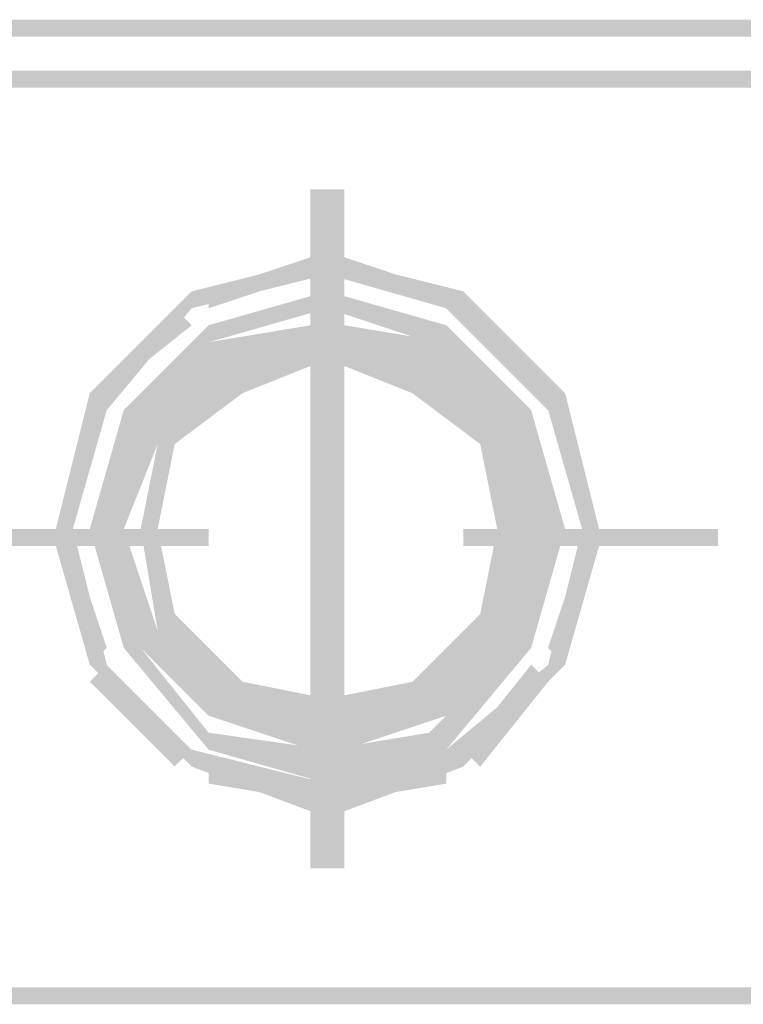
# Model space of a CAD drawing. Header units: millimetres. Extents: x 46 to 491, y -41 to 547.
# Tile 118 of 140: x 401.42 to 403.22, y 138.38 to 140.83. Entities that reach past the tile are written whole.
import ezdxf

# ---------------------------------------------------------------- set-up
doc = ezdxf.new("R2010")
doc.units = ezdxf.units.MM
doc.header["$LTSCALE"] = 10
doc.layers.add('xref', color=252, linetype='Continuous')

# ---------------------------------------------------------------- blocks, each defined once
blk = doc.blocks.new('stacja')
h = blk.add_hatch(color=9)
h.dxf.hatch_style = 2
h.paths.add_polyline_path([(350.689334, 90.381666), (350.689334, 90.424), (336.888667, 90.381666)])
h = blk.add_hatch(color=9)
h.dxf.hatch_style = 2
h.paths.add_polyline_path([(350.689334, 90.424), (336.888667, 90.381666), (336.888667, 90.424)])
h = blk.add_hatch(color=9)
h.dxf.hatch_style = 2
h.paths.add_polyline_path([(350.689334, 90.254666), (350.689334, 90.297), (336.888667, 90.254666)])
h = blk.add_hatch(color=9)
h.dxf.hatch_style = 2
h.paths.add_polyline_path([(350.689334, 90.297), (336.888667, 90.254666), (336.888667, 90.297)])
h = blk.add_hatch(color=9)
h.dxf.hatch_style = 2
h.paths.add_polyline_path([(348.234, 90.000666), (348.149334, 90.000666), (348.234, 88.307333)])
h = blk.add_hatch(color=9)
h.dxf.hatch_style = 2
h.paths.add_polyline_path([(348.149334, 90.000666), (348.234, 88.307333), (348.149334, 88.307333)])
h = blk.add_hatch(color=9)
h.dxf.hatch_style = 2
h.paths.add_polyline_path([(348.191667, 89.831333), (348.191667, 89.789), (347.853, 89.746666)])
h = blk.add_hatch(color=9)
h.dxf.hatch_style = 2
h.paths.add_polyline_path([(348.149334, 89.831333), (348.149334, 89.789), (347.895334, 89.746666)])
h = blk.add_hatch(color=9)
h.dxf.hatch_style = 2
h.paths.add_polyline_path([(348.530334, 89.746666), (348.488, 89.704333), (348.191667, 89.831333)])
h = blk.add_hatch(color=9)
h.dxf.hatch_style = 2
h.paths.add_polyline_path([(348.488, 89.704333), (348.191667, 89.831333), (348.191667, 89.789)])
h = blk.add_hatch(color=9)
h.dxf.hatch_style = 2
h.paths.add_polyline_path([(348.488, 89.746666), (348.488, 89.704333), (348.234, 89.831333)])
h = blk.add_hatch(color=9)
h.dxf.hatch_style = 2
h.paths.add_polyline_path([(348.488, 89.704333), (348.234, 89.831333), (348.234, 89.789)])
h = blk.add_hatch(color=9)
h.dxf.hatch_style = 2
h.paths.add_polyline_path([(348.191667, 89.789), (347.853, 89.746666), (347.853, 89.704333)])
h = blk.add_hatch(color=9)
h.dxf.hatch_style = 2
h.paths.add_polyline_path([(348.149334, 89.789), (347.895334, 89.746666), (347.895334, 89.704333)])
h = blk.add_hatch(color=9)
h.dxf.hatch_style = 2
h.paths.add_polyline_path([(347.853, 89.746666), (347.853, 89.704333), (347.599, 89.492666)])
h = blk.add_hatch(color=9)
h.dxf.hatch_style = 2
h.paths.add_polyline_path([(348.191667, 89.746666), (348.191667, 89.704333), (347.895334, 89.662)])
h = blk.add_hatch(color=9)
h.dxf.hatch_style = 2
h.paths.add_polyline_path([(348.488, 89.662), (348.445667, 89.619666), (348.191667, 89.746666)])
h = blk.add_hatch(color=9)
h.dxf.hatch_style = 2
h.paths.add_polyline_path([(348.445667, 89.619666), (348.191667, 89.746666), (348.191667, 89.704333)])
h = blk.add_hatch(color=9)
h.dxf.hatch_style = 2
h.paths.add_polyline_path([(348.742, 89.450333), (348.530334, 89.746666), (348.488, 89.704333)])
h = blk.add_hatch(color=9)
h.dxf.hatch_style = 2
h.paths.add_polyline_path([(348.784334, 89.492666), (348.742, 89.450333), (348.530334, 89.746666)])
h = blk.add_hatch(color=9)
h.dxf.hatch_style = 2
h.paths.add_polyline_path([(347.810667, 89.704333), (347.853, 89.662), (347.599, 89.492666)])
h = blk.add_hatch(color=9)
h.dxf.hatch_style = 2
h.paths.add_polyline_path([(347.853, 89.704333), (347.599, 89.492666), (347.641334, 89.450333)])
h = blk.add_hatch(color=9)
h.dxf.hatch_style = 2
h.paths.add_polyline_path([(348.191667, 89.704333), (347.895334, 89.662), (347.895334, 89.619666)])
h = blk.add_hatch(color=9)
h.dxf.hatch_style = 2
h.paths.add_polyline_path([(348.699667, 89.492666), (348.572667, 89.704333), (348.530334, 89.662)])
h = blk.add_hatch(color=9)
h.dxf.hatch_style = 2
h.paths.add_polyline_path([(348.742, 89.492666), (348.699667, 89.492666), (348.572667, 89.704333)])
h = blk.add_hatch(color=9)
h.dxf.hatch_style = 2
h.paths.add_polyline_path([(347.853, 89.662), (347.599, 89.492666), (347.641334, 89.492666)])
h = blk.add_hatch(color=9)
h.dxf.hatch_style = 2
h.paths.add_polyline_path([(347.895334, 89.662), (347.895334, 89.619666), (347.683667, 89.450333)])
h = blk.add_hatch(color=9)
h.dxf.hatch_style = 2
h.paths.add_polyline_path([(348.149334, 89.662), (348.149334, 89.619666), (347.895334, 89.619666)])
h = blk.add_hatch(color=9)
h.dxf.hatch_style = 2
h.paths.add_polyline_path([(348.191667, 89.662), (348.191667, 89.619666), (347.937667, 89.619666)])
h = blk.add_hatch(color=9)
h.dxf.hatch_style = 2
h.paths.add_polyline_path([(348.445667, 89.619666), (348.445667, 89.577333), (348.191667, 89.662)])
h = blk.add_hatch(color=9)
h.dxf.hatch_style = 2
h.paths.add_polyline_path([(348.445667, 89.577333), (348.191667, 89.662), (348.191667, 89.619666)])
h = blk.add_hatch(color=9)
h.dxf.hatch_style = 2
h.paths.add_polyline_path([(348.488, 89.619666), (348.445667, 89.577333), (348.234, 89.662)])
h = blk.add_hatch(color=9)
h.dxf.hatch_style = 2
h.paths.add_polyline_path([(348.445667, 89.577333), (348.234, 89.662), (348.234, 89.619666)])
h = blk.add_hatch(color=9)
h.dxf.hatch_style = 2
h.paths.add_polyline_path([(348.657334, 89.408), (348.488, 89.662), (348.445667, 89.619666)])
h = blk.add_hatch(color=9)
h.dxf.hatch_style = 2
h.paths.add_polyline_path([(348.699667, 89.450333), (348.657334, 89.408), (348.488, 89.662)])
h = blk.add_hatch(color=9)
h.dxf.hatch_style = 2
h.paths.add_polyline_path([(347.895334, 89.619666), (347.683667, 89.450333), (347.726, 89.408)])
h = blk.add_hatch(color=9)
h.dxf.hatch_style = 2
h.paths.add_polyline_path([(347.895334, 89.619666), (347.937667, 89.577333), (347.726, 89.408)])
h = blk.add_hatch(color=9)
h.dxf.hatch_style = 2
h.paths.add_polyline_path([(347.937667, 89.619666), (347.937667, 89.577333), (347.726, 89.408)])
h = blk.add_hatch(color=9)
h.dxf.hatch_style = 2
h.paths.add_polyline_path([(348.149334, 89.619666), (347.895334, 89.619666), (347.937667, 89.577333)])
h = blk.add_hatch(color=9)
h.dxf.hatch_style = 2
h.paths.add_polyline_path([(348.191667, 89.619666), (347.937667, 89.619666), (347.937667, 89.577333)])
h = blk.add_hatch(color=9)
h.dxf.hatch_style = 2
h.paths.add_polyline_path([(348.191667, 89.619666), (348.191667, 89.577333), (347.937667, 89.577333)])
h = blk.add_hatch(color=9)
h.dxf.hatch_style = 2
h.paths.add_polyline_path([(348.445667, 89.577333), (348.403334, 89.492666), (348.191667, 89.619666)])
h = blk.add_hatch(color=9)
h.dxf.hatch_style = 2
h.paths.add_polyline_path([(348.403334, 89.492666), (348.191667, 89.619666), (348.191667, 89.577333)])
h = blk.add_hatch(color=9)
h.dxf.hatch_style = 2
h.paths.add_polyline_path([(348.615, 89.408), (348.488, 89.619666), (348.445667, 89.577333)])
h = blk.add_hatch(color=9)
h.dxf.hatch_style = 2
h.paths.add_polyline_path([(348.657334, 89.408), (348.615, 89.365666), (348.445667, 89.619666)])
h = blk.add_hatch(color=9)
h.dxf.hatch_style = 2
h.paths.add_polyline_path([(348.615, 89.365666), (348.445667, 89.619666), (348.445667, 89.577333)])
h = blk.add_hatch(color=9)
h.dxf.hatch_style = 2
h.paths.add_polyline_path([(348.657334, 89.408), (348.615, 89.408), (348.488, 89.619666)])
h = blk.add_hatch(color=9)
h.dxf.hatch_style = 2
h.paths.add_polyline_path([(347.937667, 89.577333), (347.726, 89.408), (347.768334, 89.408)])
h = blk.add_hatch(color=9)
h.dxf.hatch_style = 2
h.paths.add_polyline_path([(347.937667, 89.577333), (347.726, 89.408), (347.768334, 89.365666)])
h = blk.add_hatch(color=9)
h.dxf.hatch_style = 2
h.paths.add_polyline_path([(347.937667, 89.577333), (347.98, 89.492666), (347.768334, 89.365666)])
h = blk.add_hatch(color=9)
h.dxf.hatch_style = 2
h.paths.add_polyline_path([(348.191667, 89.577333), (347.937667, 89.577333), (347.98, 89.492666)])
h = blk.add_hatch(color=9)
h.dxf.hatch_style = 2
h.paths.add_polyline_path([(348.572667, 89.365666), (348.445667, 89.577333), (348.403334, 89.492666)])
h = blk.add_hatch(color=9)
h.dxf.hatch_style = 2
h.paths.add_polyline_path([(348.615, 89.365666), (348.572667, 89.365666), (348.445667, 89.577333)])
h = blk.add_hatch(color=9)
h.dxf.hatch_style = 2
h.paths.add_polyline_path([(347.599, 89.492666), (347.641334, 89.450333), (347.514334, 89.154)])
h = blk.add_hatch(color=9)
h.dxf.hatch_style = 2
h.paths.add_polyline_path([(347.98, 89.492666), (347.768334, 89.365666), (347.810667, 89.365666)])
h = blk.add_hatch(color=9)
h.dxf.hatch_style = 2
h.paths.add_polyline_path([(348.826667, 89.154), (348.784334, 89.492666), (348.742, 89.450333)])
h = blk.add_hatch(color=9)
h.dxf.hatch_style = 2
h.paths.add_polyline_path([(348.869, 89.154), (348.826667, 89.154), (348.784334, 89.492666)])
h = blk.add_hatch(color=9)
h.dxf.hatch_style = 2
h.paths.add_polyline_path([(347.599, 89.450333), (347.641334, 89.450333), (347.514334, 89.154)])
h = blk.add_hatch(color=9)
h.dxf.hatch_style = 2
h.paths.add_polyline_path([(347.641334, 89.450333), (347.514334, 89.154), (347.556667, 89.154)])
h = blk.add_hatch(color=9)
h.dxf.hatch_style = 2
h.paths.add_polyline_path([(347.641334, 89.450333), (347.514334, 89.154), (347.556667, 89.154)])
h = blk.add_hatch(color=9)
h.dxf.hatch_style = 2
h.paths.add_polyline_path([(347.683667, 89.450333), (347.726, 89.408), (347.599, 89.154)])
h = blk.add_hatch(color=9)
h.dxf.hatch_style = 2
h.paths.add_polyline_path([(348.742, 89.154), (348.699667, 89.450333), (348.657334, 89.408)])
h = blk.add_hatch(color=9)
h.dxf.hatch_style = 2
h.paths.add_polyline_path([(348.784334, 89.154), (348.742, 89.154), (348.699667, 89.450333)])
h = blk.add_hatch(color=9)
h.dxf.hatch_style = 2
h.paths.add_polyline_path([(348.826667, 89.154), (348.784334, 89.450333), (348.742, 89.450333)])
h = blk.add_hatch(color=9)
h.dxf.hatch_style = 2
h.paths.add_polyline_path([(348.869, 89.154), (348.826667, 89.154), (348.784334, 89.450333)])
h = blk.add_hatch(color=9)
h.dxf.hatch_style = 2
h.paths.add_polyline_path([(347.726, 89.408), (347.599, 89.154), (347.641334, 89.154)])
h = blk.add_hatch(color=9)
h.dxf.hatch_style = 2
h.paths.add_polyline_path([(347.726, 89.408), (347.768334, 89.408), (347.641334, 89.154)])
h = blk.add_hatch(color=9)
h.dxf.hatch_style = 2
h.paths.add_polyline_path([(347.768334, 89.408), (347.641334, 89.154), (347.683667, 89.154)])
h = blk.add_hatch(color=9)
h.dxf.hatch_style = 2
h.paths.add_polyline_path([(347.726, 89.408), (347.768334, 89.365666), (347.641334, 89.154)])
h = blk.add_hatch(color=9)
h.dxf.hatch_style = 2
h.paths.add_polyline_path([(348.699667, 89.154), (348.657334, 89.408), (348.615, 89.408)])
h = blk.add_hatch(color=9)
h.dxf.hatch_style = 2
h.paths.add_polyline_path([(348.657334, 89.154), (348.657334, 89.408), (348.615, 89.365666)])
h = blk.add_hatch(color=9)
h.dxf.hatch_style = 2
h.paths.add_polyline_path([(348.742, 89.154), (348.699667, 89.154), (348.657334, 89.408)])
h = blk.add_hatch(color=9)
h.dxf.hatch_style = 2
h.paths.add_polyline_path([(348.742, 89.154), (348.657334, 89.154), (348.657334, 89.408)])
h = blk.add_hatch(color=9)
h.dxf.hatch_style = 2
h.paths.add_polyline_path([(347.768334, 89.365666), (347.641334, 89.154), (347.683667, 89.154)])
h = blk.add_hatch(color=9)
h.dxf.hatch_style = 2
h.paths.add_polyline_path([(347.768334, 89.365666), (347.810667, 89.365666), (347.726, 89.154)])
h = blk.add_hatch(color=9)
h.dxf.hatch_style = 2
h.paths.add_polyline_path([(347.810667, 89.365666), (347.726, 89.154), (347.768334, 89.154)])
h = blk.add_hatch(color=9)
h.dxf.hatch_style = 2
h.paths.add_polyline_path([(348.615, 89.154), (348.615, 89.365666), (348.572667, 89.365666)])
h = blk.add_hatch(color=9)
h.dxf.hatch_style = 2
h.paths.add_polyline_path([(348.657334, 89.154), (348.615, 89.154), (348.615, 89.365666)])
h = blk.add_hatch(color=9)
h.dxf.hatch_style = 2
h.paths.add_polyline_path([(347.895334, 89.111666), (347.895334, 89.154), (344.720334, 89.111666)])
h = blk.add_hatch(color=9)
h.dxf.hatch_style = 2
h.paths.add_polyline_path([(347.895334, 89.154), (344.720334, 89.111666), (344.720334, 89.154)])
h = blk.add_hatch(color=9)
h.dxf.hatch_style = 2
h.paths.add_polyline_path([(346.413667, 89.154), (346.413667, 89.111666), (347.599, 89.154)])
h = blk.add_hatch(color=9)
h.dxf.hatch_style = 2
h.paths.add_polyline_path([(346.413667, 89.111666), (347.599, 89.154), (347.599, 89.111666)])
h = blk.add_hatch(color=9)
h.dxf.hatch_style = 2
h.paths.add_polyline_path([(347.514334, 89.154), (347.556667, 89.154), (347.599, 88.815333)])
h = blk.add_hatch(color=9)
h.dxf.hatch_style = 2
h.paths.add_polyline_path([(347.556667, 89.154), (347.599, 88.815333), (347.641334, 88.815333)])
h = blk.add_hatch(color=9)
h.dxf.hatch_style = 2
h.paths.add_polyline_path([(347.599, 89.154), (347.641334, 89.154), (347.683667, 88.857666)])
h = blk.add_hatch(color=9)
h.dxf.hatch_style = 2
h.paths.add_polyline_path([(347.641334, 89.154), (347.683667, 88.857666), (347.726, 88.857666)])
h = blk.add_hatch(color=9)
h.dxf.hatch_style = 2
h.paths.add_polyline_path([(347.641334, 89.154), (347.683667, 89.154), (347.726, 88.857666)])
h = blk.add_hatch(color=9)
h.dxf.hatch_style = 2
h.paths.add_polyline_path([(347.683667, 89.154), (347.726, 88.857666), (347.768334, 88.9)])
h = blk.add_hatch(color=9)
h.dxf.hatch_style = 2
h.paths.add_polyline_path([(347.726, 89.154), (347.768334, 89.154), (347.768334, 88.9)])
h = blk.add_hatch(color=9)
h.dxf.hatch_style = 2
h.paths.add_polyline_path([(347.768334, 89.154), (347.768334, 88.9), (347.810667, 88.942333)])
h = blk.add_hatch(color=9)
h.dxf.hatch_style = 2
h.paths.add_polyline_path([(349.165334, 89.111666), (349.165334, 89.154), (348.530334, 89.111666)])
h = blk.add_hatch(color=9)
h.dxf.hatch_style = 2
h.paths.add_polyline_path([(349.165334, 89.154), (348.530334, 89.111666), (348.530334, 89.154)])
h = blk.add_hatch(color=9)
h.dxf.hatch_style = 2
h.paths.add_polyline_path([(348.615, 88.9), (348.572667, 88.942333), (348.657334, 89.154)])
h = blk.add_hatch(color=9)
h.dxf.hatch_style = 2
h.paths.add_polyline_path([(348.572667, 88.942333), (348.657334, 89.154), (348.615, 89.154)])
h = blk.add_hatch(color=9)
h.dxf.hatch_style = 2
h.paths.add_polyline_path([(348.657334, 88.857666), (348.615, 88.9), (348.742, 89.154)])
h = blk.add_hatch(color=9)
h.dxf.hatch_style = 2
h.paths.add_polyline_path([(348.615, 88.9), (348.742, 89.154), (348.657334, 89.154)])
h = blk.add_hatch(color=9)
h.dxf.hatch_style = 2
h.paths.add_polyline_path([(348.699667, 88.857666), (348.657334, 88.857666), (348.784334, 89.154)])
h = blk.add_hatch(color=9)
h.dxf.hatch_style = 2
h.paths.add_polyline_path([(348.657334, 88.857666), (348.784334, 89.154), (348.742, 89.154)])
h = blk.add_hatch(color=9)
h.dxf.hatch_style = 2
h.paths.add_polyline_path([(348.784334, 88.815333), (348.742, 88.815333), (348.869, 89.154)])
h = blk.add_hatch(color=9)
h.dxf.hatch_style = 2
h.paths.add_polyline_path([(348.742, 88.815333), (348.869, 89.154), (348.826667, 89.154)])
h = blk.add_hatch(color=9)
h.dxf.hatch_style = 2
h.paths.add_polyline_path([(347.514334, 89.111666), (347.556667, 89.111666), (347.599, 88.815333)])
h = blk.add_hatch(color=9)
h.dxf.hatch_style = 2
h.paths.add_polyline_path([(347.556667, 89.111666), (347.599, 88.815333), (347.641334, 88.857666)])
h = blk.add_hatch(color=9)
h.dxf.hatch_style = 2
h.paths.add_polyline_path([(347.641334, 89.111666), (347.683667, 89.111666), (347.726, 88.857666)])
h = blk.add_hatch(color=9)
h.dxf.hatch_style = 2
h.paths.add_polyline_path([(347.683667, 89.111666), (347.726, 88.857666), (347.768334, 88.9)])
h = blk.add_hatch(color=9)
h.dxf.hatch_style = 2
h.paths.add_polyline_path([(348.657334, 88.857666), (348.615, 88.9), (348.742, 89.111666)])
h = blk.add_hatch(color=9)
h.dxf.hatch_style = 2
h.paths.add_polyline_path([(348.615, 88.9), (348.742, 89.111666), (348.699667, 89.111666)])
h = blk.add_hatch(color=9)
h.dxf.hatch_style = 2
h.paths.add_polyline_path([(348.784334, 88.815333), (348.742, 88.857666), (348.869, 89.111666)])
h = blk.add_hatch(color=9)
h.dxf.hatch_style = 2
h.paths.add_polyline_path([(348.742, 88.857666), (348.869, 89.111666), (348.826667, 89.111666)])
h = blk.add_hatch(color=9)
h.dxf.hatch_style = 2
h.paths.add_polyline_path([(347.768334, 88.9), (347.810667, 88.942333), (347.937667, 88.730666)])
h = blk.add_hatch(color=9)
h.dxf.hatch_style = 2
h.paths.add_polyline_path([(347.810667, 88.942333), (347.937667, 88.730666), (347.98, 88.773)])
h = blk.add_hatch(color=9)
h.dxf.hatch_style = 2
h.paths.add_polyline_path([(348.403334, 88.773), (348.615, 88.9), (348.572667, 88.942333)])
h = blk.add_hatch(color=9)
h.dxf.hatch_style = 2
h.paths.add_polyline_path([(347.726, 88.857666), (347.768334, 88.9), (347.895334, 88.688333)])
h = blk.add_hatch(color=9)
h.dxf.hatch_style = 2
h.paths.add_polyline_path([(347.726, 88.857666), (347.768334, 88.9), (347.937667, 88.688333)])
h = blk.add_hatch(color=9)
h.dxf.hatch_style = 2
h.paths.add_polyline_path([(347.768334, 88.9), (347.895334, 88.688333), (347.937667, 88.730666)])
h = blk.add_hatch(color=9)
h.dxf.hatch_style = 2
h.paths.add_polyline_path([(347.768334, 88.9), (347.937667, 88.688333), (347.937667, 88.730666)])
h = blk.add_hatch(color=9)
h.dxf.hatch_style = 2
h.paths.add_polyline_path([(348.445667, 88.730666), (348.403334, 88.773), (348.615, 88.9)])
h = blk.add_hatch(color=9)
h.dxf.hatch_style = 2
h.paths.add_polyline_path([(348.445667, 88.730666), (348.657334, 88.857666), (348.615, 88.9)])
h = blk.add_hatch(color=9)
h.dxf.hatch_style = 2
h.paths.add_polyline_path([(348.445667, 88.730666), (348.657334, 88.857666), (348.615, 88.9)])
h = blk.add_hatch(color=9)
h.dxf.hatch_style = 2
h.paths.add_polyline_path([(347.683667, 88.857666), (347.726, 88.857666), (347.895334, 88.603666)])
h = blk.add_hatch(color=9)
h.dxf.hatch_style = 2
h.paths.add_polyline_path([(347.726, 88.857666), (347.895334, 88.603666), (347.895334, 88.646)])
h = blk.add_hatch(color=9)
h.dxf.hatch_style = 2
h.paths.add_polyline_path([(348.488, 88.688333), (348.445667, 88.730666), (348.657334, 88.857666)])
h = blk.add_hatch(color=9)
h.dxf.hatch_style = 2
h.paths.add_polyline_path([(348.488, 88.603666), (348.445667, 88.646), (348.699667, 88.857666)])
h = blk.add_hatch(color=9)
h.dxf.hatch_style = 2
h.paths.add_polyline_path([(348.445667, 88.646), (348.699667, 88.857666), (348.657334, 88.857666)])
h = blk.add_hatch(color=9)
h.dxf.hatch_style = 2
h.paths.add_polyline_path([(348.445667, 88.688333), (348.445667, 88.730666), (348.657334, 88.857666)])
h = blk.add_hatch(color=9)
h.dxf.hatch_style = 2
h.paths.add_polyline_path([(347.599, 88.773), (347.641334, 88.815333), (347.810667, 88.561333)])
h = blk.add_hatch(color=9)
h.dxf.hatch_style = 2
h.paths.add_polyline_path([(347.599, 88.815333), (347.641334, 88.815333), (347.853, 88.561333)])
h = blk.add_hatch(color=9)
h.dxf.hatch_style = 2
h.paths.add_polyline_path([(347.641334, 88.815333), (347.810667, 88.561333), (347.853, 88.603666)])
h = blk.add_hatch(color=9)
h.dxf.hatch_style = 2
h.paths.add_polyline_path([(347.641334, 88.815333), (347.853, 88.561333), (347.853, 88.603666)])
h = blk.add_hatch(color=9)
h.dxf.hatch_style = 2
h.paths.add_polyline_path([(348.530334, 88.561333), (348.488, 88.603666), (348.784334, 88.815333)])
h = blk.add_hatch(color=9)
h.dxf.hatch_style = 2
h.paths.add_polyline_path([(348.488, 88.603666), (348.784334, 88.815333), (348.742, 88.815333)])
h = blk.add_hatch(color=9)
h.dxf.hatch_style = 2
h.paths.add_polyline_path([(348.530334, 88.603666), (348.742, 88.773), (348.699667, 88.815333)])
h = blk.add_hatch(color=9)
h.dxf.hatch_style = 2
h.paths.add_polyline_path([(347.937667, 88.730666), (347.98, 88.773), (348.191667, 88.646)])
h = blk.add_hatch(color=9)
h.dxf.hatch_style = 2
h.paths.add_polyline_path([(347.98, 88.773), (348.191667, 88.646), (348.191667, 88.730666)])
h = blk.add_hatch(color=9)
h.dxf.hatch_style = 2
h.paths.add_polyline_path([(348.191667, 88.730666), (348.445667, 88.730666), (348.403334, 88.773)])
h = blk.add_hatch(color=9)
h.dxf.hatch_style = 2
h.paths.add_polyline_path([(348.572667, 88.561333), (348.530334, 88.603666), (348.742, 88.773)])
h = blk.add_hatch(color=9)
h.dxf.hatch_style = 2
h.paths.add_polyline_path([(347.895334, 88.688333), (347.937667, 88.730666), (348.149334, 88.603666)])
h = blk.add_hatch(color=9)
h.dxf.hatch_style = 2
h.paths.add_polyline_path([(347.937667, 88.730666), (348.149334, 88.603666), (348.149334, 88.646)])
h = blk.add_hatch(color=9)
h.dxf.hatch_style = 2
h.paths.add_polyline_path([(347.937667, 88.688333), (347.937667, 88.730666), (348.191667, 88.603666)])
h = blk.add_hatch(color=9)
h.dxf.hatch_style = 2
h.paths.add_polyline_path([(347.937667, 88.730666), (348.191667, 88.603666), (348.191667, 88.646)])
h = blk.add_hatch(color=9)
h.dxf.hatch_style = 2
h.paths.add_polyline_path([(348.191667, 88.646), (348.445667, 88.688333), (348.445667, 88.730666)])
h = blk.add_hatch(color=9)
h.dxf.hatch_style = 2
h.paths.add_polyline_path([(348.191667, 88.646), (348.191667, 88.730666), (348.445667, 88.730666)])
h = blk.add_hatch(color=9)
h.dxf.hatch_style = 2
h.paths.add_polyline_path([(348.234, 88.646), (348.488, 88.688333), (348.445667, 88.730666)])
h = blk.add_hatch(color=9)
h.dxf.hatch_style = 2
h.paths.add_polyline_path([(348.191667, 88.603666), (348.191667, 88.646), (348.445667, 88.688333)])
h = blk.add_hatch(color=9)
h.dxf.hatch_style = 2
h.paths.add_polyline_path([(348.234, 88.603666), (348.234, 88.646), (348.488, 88.688333)])
h = blk.add_hatch(color=9)
h.dxf.hatch_style = 2
h.paths.add_polyline_path([(347.895334, 88.603666), (347.895334, 88.646), (348.191667, 88.519)])
h = blk.add_hatch(color=9)
h.dxf.hatch_style = 2
h.paths.add_polyline_path([(347.895334, 88.646), (348.191667, 88.519), (348.191667, 88.603666)])
h = blk.add_hatch(color=9)
h.dxf.hatch_style = 2
h.paths.add_polyline_path([(348.191667, 88.603666), (348.488, 88.603666), (348.445667, 88.646)])
h = blk.add_hatch(color=9)
h.dxf.hatch_style = 2
h.paths.add_polyline_path([(347.853, 88.561333), (347.853, 88.603666), (348.191667, 88.434333)])
h = blk.add_hatch(color=9)
h.dxf.hatch_style = 2
h.paths.add_polyline_path([(347.853, 88.603666), (348.191667, 88.434333), (348.191667, 88.519)])
h = blk.add_hatch(color=9)
h.dxf.hatch_style = 2
h.paths.add_polyline_path([(348.191667, 88.519), (348.530334, 88.561333), (348.488, 88.603666)])
h = blk.add_hatch(color=9)
h.dxf.hatch_style = 2
h.paths.add_polyline_path([(348.191667, 88.519), (348.191667, 88.603666), (348.488, 88.603666)])
h = blk.add_hatch(color=9)
h.dxf.hatch_style = 2
h.paths.add_polyline_path([(347.895334, 88.519), (347.895334, 88.561333), (348.149334, 88.476666)])
h = blk.add_hatch(color=9)
h.dxf.hatch_style = 2
h.paths.add_polyline_path([(347.895334, 88.561333), (348.149334, 88.476666), (348.149334, 88.519)])
h = blk.add_hatch(color=9)
h.dxf.hatch_style = 2
h.paths.add_polyline_path([(348.191667, 88.434333), (348.191667, 88.519), (348.530334, 88.561333)])
h = blk.add_hatch(color=9)
h.dxf.hatch_style = 2
h.paths.add_polyline_path([(348.234, 88.519), (348.488, 88.519), (348.488, 88.561333)])
h = blk.add_hatch(color=9)
h.dxf.hatch_style = 2
h.paths.add_polyline_path([(348.234, 88.476666), (348.234, 88.519), (348.488, 88.519)])
h = blk.add_hatch(color=9)
h.dxf.hatch_style = 2
h.paths.add_polyline_path([(350.689334, 87.968666), (350.689334, 88.011), (336.888667, 87.968666)])
h = blk.add_hatch(color=9)
h.dxf.hatch_style = 2
h.paths.add_polyline_path([(350.689334, 88.011), (336.888667, 87.968666), (336.888667, 88.011)])

msp = doc.modelspace()

# ---------------------------------------------------------------- block references
at = {"layer": 'xref'}
msp.add_blockref('stacja', (53.992334, 50.410128), dxfattribs=at)

doc.saveas('drawing.dxf')
